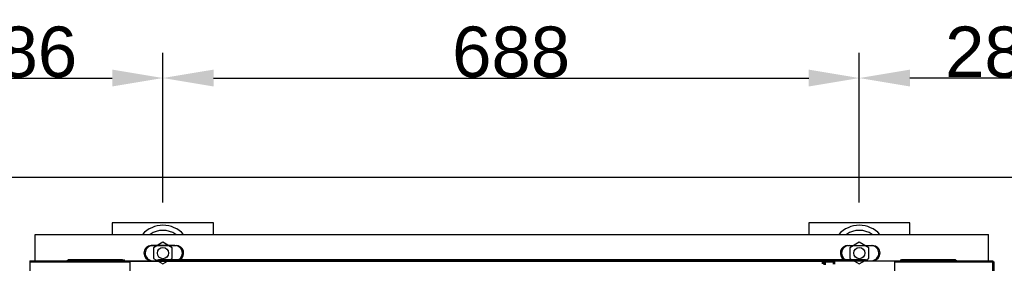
# Model space of a CAD drawing. Extents: x -90708 to 277869, y -117 to 207445.
# Tile 130 of 233: x -77988 to -77016, y 127472 to 127712. Entities that reach past the tile are written whole.
import ezdxf

# ---------------------------------------------------------------- set-up
doc = ezdxf.new("R2010")
doc.units = 0
doc.header["$MEASUREMENT"] = 0
doc.header["$PDMODE"] = 3
doc.header["$PDSIZE"] = 0.005
doc.layers.get('Defpoints').update_dxf_attribs({"linetype": 'CONTINUOUS'})
for name, color, linetype in [('ARQ - EQUIPO CONDENSADORA', 40, 'CONTINUOUS'), ('ARQ-DETALHES', 7, 'CONTINUOUS'), ('ARQ-TEXTO4', 4, 'CONTINUOUS')]:
    doc.layers.add(name, color=color, linetype=linetype)
doc.layers.add('ARQ-COTAS', color=20, linetype='CONTINUOUS', lineweight=18)
doc.styles.add('ARIAL', font='arial.ttf')
doc.dimstyles.new('COTA-50', dxfattribs={"dimscale": 0, "dimtxt": 50, "dimasz": 50, "dimexe": 25, "dimexo": 50, "dimgap": 0.04, "dimtad": 1, "dimdec": 0, "dimzin": 9, "dimdsep": 46, "dimtxsty": 'ARIAL', "dimcen": 1, "dimdle": 75, "dimclrd": 256, "dimclre": 256, "dimclrt": 2, "dimaunit": 1, "dimadec": 0, "dimazin": 0, "dimtfac": 2, "dimtdec": 0, "dimtmove": 2, "dimatfit": 0, "dimfxl": 0.05, "dimtolj": 1, "dimtzin": 4, "dimarcsym": 0})

# ---------------------------------------------------------------- blocks, each defined once
blk = doc.blocks.new('*D1015')
at = {"layer": 'ARQ-COTAS', "lineweight": -2, "transparency": 16777216}
for p, q in [((-78132.94, 127531.66), (-78132.94, 127679.79)), ((-77846.94, 127531.66), (-77846.94, 127679.79)), ((-78082.94, 127654.79), (-77896.94, 127654.79))]:
    blk.add_line(p, q, dxfattribs=at)
at = {"layer": 'ARQ-COTAS', "transparency": 16777216}
for points in [[(-78082.94, 127663.12), (-78082.94, 127646.45), (-78132.94, 127654.79)], [(-77896.94, 127663.12), (-77896.94, 127646.45), (-77846.94, 127654.79)]]:
    blk.add_solid(points, dxfattribs=at)
at = {"layer": 'Defpoints', "color": 0, "transparency": 16777216}
for p in [(-77846.94, 127654.79), (-78132.94, 127481.66), (-77846.94, 127481.66)]:
    blk.add_point(p, dxfattribs=at)
at = {"layer": 'ARQ-COTAS', "color": 2, "transparency": 16777216, "insert": (-77989.94, 127680.36), "char_height": 50, "attachment_point": 5, "style": 'ARIAL'}
blk.add_mtext('\\A1;286', dxfattribs=at)
blk = doc.blocks.new('*D1016')
at = {"layer": 'ARQ-COTAS', "lineweight": -2, "transparency": 16777216}
for p, q in [((-77846.94, 127531.66), (-77846.94, 127679.79)), ((-77158.94, 127531.66), (-77158.94, 127679.79)), ((-77796.94, 127654.79), (-77208.94, 127654.79))]:
    blk.add_line(p, q, dxfattribs=at)
at = {"layer": 'ARQ-COTAS', "transparency": 16777216}
for points in [[(-77796.94, 127663.12), (-77796.94, 127646.45), (-77846.94, 127654.79)], [(-77208.94, 127663.12), (-77208.94, 127646.45), (-77158.94, 127654.79)]]:
    blk.add_solid(points, dxfattribs=at)
at = {"layer": 'Defpoints', "color": 0, "transparency": 16777216}
for p in [(-77158.94, 127654.79), (-77846.94, 127481.66), (-77158.94, 127481.66)]:
    blk.add_point(p, dxfattribs=at)
at = {"layer": 'ARQ-COTAS', "color": 2, "transparency": 16777216, "insert": (-77502.94, 127680.36), "char_height": 50, "attachment_point": 5, "style": 'ARIAL'}
blk.add_mtext('\\A1;688', dxfattribs=at)
blk = doc.blocks.new('*D1017')
at = {"layer": 'ARQ-COTAS', "lineweight": -2, "transparency": 16777216}
for p, q in [((-77158.94, 127531.66), (-77158.94, 127679.79)), ((-76872.94, 127531.66), (-76872.94, 127679.79)), ((-76922.94, 127654.79), (-77108.94, 127654.79))]:
    blk.add_line(p, q, dxfattribs=at)
at = {"layer": 'ARQ-COTAS', "transparency": 16777216}
for points in [[(-77108.94, 127663.12), (-77108.94, 127646.45), (-77158.94, 127654.79)], [(-76922.94, 127663.12), (-76922.94, 127646.45), (-76872.94, 127654.79)]]:
    blk.add_solid(points, dxfattribs=at)
at = {"layer": 'Defpoints', "color": 0, "transparency": 16777216}
for p in [(-77158.94, 127654.79), (-77158.94, 127481.66), (-76872.94, 127481.66)]:
    blk.add_point(p, dxfattribs=at)
at = {"layer": 'ARQ-COTAS', "color": 2, "transparency": 16777216, "insert": (-77015.94, 127680.36), "char_height": 50, "attachment_point": 5, "style": 'ARIAL'}
blk.add_mtext('\\A1;286', dxfattribs=at)

msp = doc.modelspace()

# ---------------------------------------------------------------- linework, layer by layer
at = {"layer": 'ARQ - EQUIPO CONDENSADORA', "linetype": 'Continuous'}
for p, q in [((-77973.293, 127500.214), (-77031.193, 127500.214)), ((-77973.293, 127474.174), (-77973.293, 127500.214)), ((-77031.193, 127474.174), (-77031.193, 127500.214)), ((-77835.443, 127489.164), (-77858.443, 127489.164)), ((-77835.443, 127489.164), (-77858.443, 127489.164)), ((-77858.193, 127489.164), (-77835.193, 127489.164)), ((-77856.943, 127489.164), (-77833.943, 127489.164)), ((-77170.193, 127489.164), (-77147.193, 127489.164)), ((-77168.943, 127489.164), (-77145.943, 127489.164)), ((-77978.444, 127474.174), (-77978.444, 127472.923)), ((-77978.444, 127474.174), (-77026.944, 127474.174)), ((-77978.444, 127472.923), (-77978.444, 127472.923)), ((-77978.444, 127472.923), (-77978.444, 126718.925)), ((-77978.444, 127472.923), (-77879.694, 127472.923)), ((-77941.778, 127474.174), (-77940.293, 127475.214)), ((-77940.293, 127475.214), (-77887.243, 127475.214)), ((-77887.243, 127475.214), (-77886.203, 127474.174)), ((-77885.993, 127475.214), (-77884.953, 127474.174)), ((-77879.694, 127473.674), (-77879.694, 126717.674)), ((-77879.694, 127473.674), (-77195.194, 127473.674)), ((-77858.443, 127474.164), (-77835.443, 127474.164)), ((-77852.283, 127474.174), (-77851.243, 127475.214)), ((-77851.243, 127475.214), (-77153.243, 127475.214)), ((-77851.033, 127474.174), (-77849.993, 127475.214)), ((-77195.194, 127472.174), (-77195.194, 127473.674)), ((-77195.194, 127472.923), (-77184.351, 127472.923)), ((-77195.194, 127470.989), (-77195.194, 127472.174)), ((-77193.694, 127472.174), (-77195.194, 127472.174)), ((-77193.944, 127472.174), (-77193.944, 127473.674)), ((-77193.944, 127472.923), (-77183.101, 127472.923)), ((-77193.944, 127470.989), (-77193.944, 127472.174)), ((-77192.444, 127472.174), (-77193.944, 127472.174)), ((-77193.694, 127470.174), (-77193.694, 127472.174)), ((-77192.444, 127470.174), (-77192.444, 127472.174)), ((-77184.351, 127470.674), (-77184.351, 127473.674)), ((-77123.694, 127473.674), (-77184.351, 127473.674)), ((-77183.101, 127470.674), (-77183.101, 127473.674)), ((-77122.444, 127473.674), (-77183.101, 127473.674)), ((-77153.243, 127475.214), (-77152.203, 127474.174)), ((-77151.993, 127475.214), (-77150.953, 127474.174)), ((-77123.694, 126717.674), (-77123.694, 127473.674)), ((-77123.694, 127472.923), (-77026.945, 127472.923)), ((-77118.283, 127474.174), (-77117.243, 127475.214)), ((-77117.243, 127475.214), (-77064.193, 127475.214)), ((-77117.033, 127474.174), (-77115.993, 127475.214)), ((-77064.193, 127475.214), (-77062.708, 127474.174)), ((-77026.945, 127472.923), (-77026.944, 127472.923)), ((-77026.944, 126718.925), (-77026.945, 127472.923)), ((-77026.944, 127474.174), (-77026.944, 127472.923)), ((-77026.944, 127472.923), (-77025.694, 127472.923)), ((-77025.694, 126718.925), (-77025.694, 127472.923))]:
    msp.add_line(p, q, dxfattribs=at)
for centre, start, end in [((-77858.193, 127481.664), 90, 267.04093), ((-77856.943, 127481.664), 90, 267.04093), ((-77858.443, 127481.664), 90, 113.306718), ((-77835.193, 127481.664), 300.683417, 90), ((-77833.943, 127481.664), 300.683417, 90), ((-77170.193, 127481.664), 90, 239.316583), ((-77168.943, 127481.664), 90, 239.316583), ((-77147.193, 127481.664), 272.95907, 90), ((-77145.943, 127481.664), 272.95907, 90)]:
    msp.add_arc(centre, 7.5, start, end, dxfattribs=at)
at = {"layer": 'ARQ-DETALHES'}
msp.add_line((-78997.592, 127556.664), (-76003.492, 127556.664), dxfattribs=at)
at = {"layer": 'ARQ-TEXTO4'}
for points in [[(-77796.943, 127500.214), (-77796.943, 127511.664), (-77896.943, 127511.664), (-77896.943, 127500.214)], [(-77108.943, 127500.214), (-77108.943, 127511.664), (-77208.943, 127511.664), (-77208.943, 127500.214)]]:
    msp.add_lwpolyline(points, dxfattribs=at)
for points in [[(-77846.943, 127492.402), (-77856.242, 127487.033), (-77856.242, 127476.295), (-77846.943, 127470.927), (-77837.644, 127476.295), (-77837.644, 127487.033)], [(-77158.943, 127492.402), (-77168.242, 127487.033), (-77168.242, 127476.295), (-77158.943, 127470.927), (-77149.644, 127476.295), (-77149.644, 127487.033)]]:
    msp.add_lwpolyline(points, close=True, dxfattribs=at)
for centre in [(-77846.943, 127481.664), (-77158.943, 127481.664)]:
    msp.add_circle(centre, 5.5, dxfattribs=at)
for centre, radius, start, end in [((-77846.943, 127481.664), 27.5, 42.418862, 137.581138), ((-77158.943, 127481.664), 27.5, 42.418862, 137.581138), ((-77846.943, 127481.664), 22.5, 55.532207, 124.467793), ((-77158.943, 127481.664), 22.5, 55.532207, 124.467793)]:
    msp.add_arc(centre, radius, start, end, dxfattribs=at)

# ---------------------------------------------------------------- dimensions: what is measured, and where the dimension line sits
at = {"layer": 'ARQ-COTAS'}
for base, p1, p2, picture, middle in [((-77846.943, 127654.788), (-78132.943, 127481.664), (-77846.943, 127481.664), '*D1015', (-77989.943, 127680.357)), ((-77158.943, 127654.788), (-77846.943, 127481.664), (-77158.943, 127481.664), '*D1016', (-77502.943, 127680.357)), ((-77158.943, 127654.788), (-76872.943, 127481.664), (-77158.943, 127481.664), '*D1017', (-77015.943, 127680.357))]:
    dim = msp.add_linear_dim(base=base, p1=p1, p2=p2, dimstyle='COTA-50', override={"dimscale": 1}, dxfattribs=at)
    dim.commit()
    dim.dimension.update_dxf_attribs({"geometry": picture, "text_midpoint": middle})

doc.saveas('drawing.dxf')
